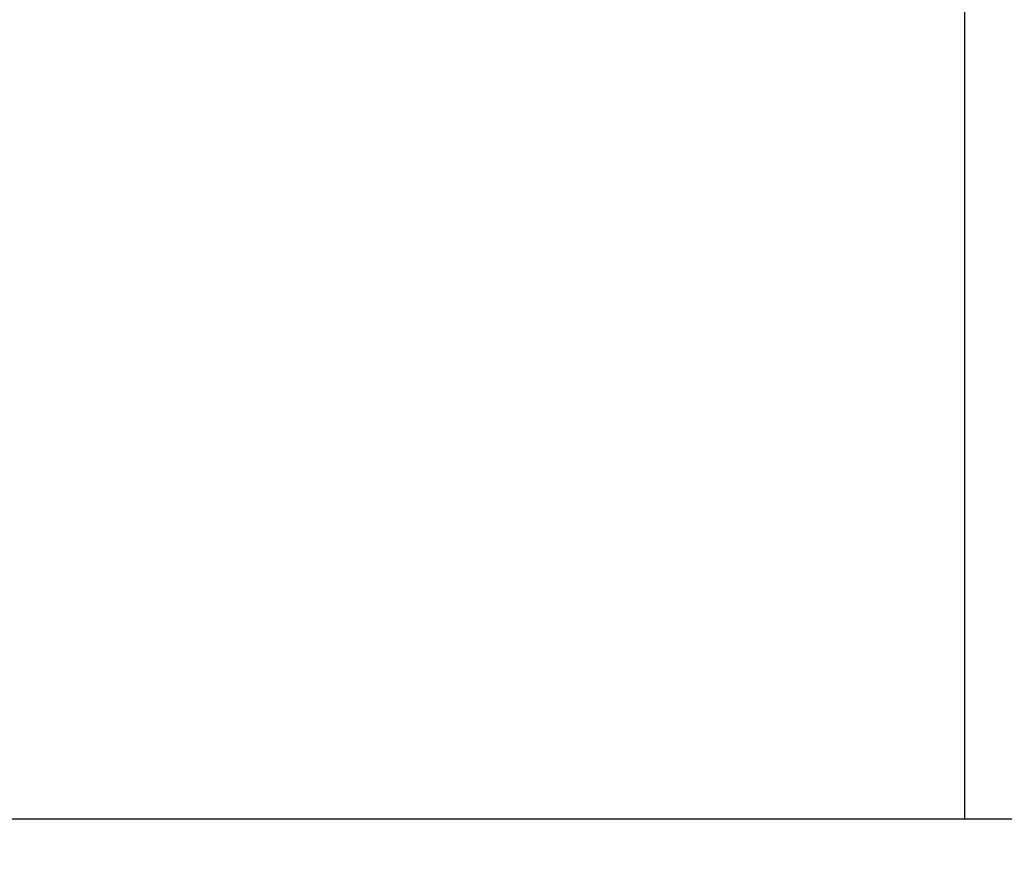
# Model space of a CAD drawing. Header units: millimetres. Extents: x -5 to 213, y -1 to 104.
# Tile 43 of 57: x 167 to 183, y 28 to 42. Entities that reach past the tile are written whole.
import ezdxf

# ---------------------------------------------------------------- set-up
doc = ezdxf.new("R2010")
doc.units = ezdxf.units.MM
doc.header["$LTSCALE"] = 0.1
doc.layers.get('Defpoints').update_dxf_attribs({"linetype": 'CONTINUOUS'})
doc.layers.add('DIM', color=4, linetype='CONTINUOUS')
doc.layers.add('layer 1', color=7, linetype='CONTINUOUS')
doc.styles.add('DIM-7', font='SIMPLEX.shx', dxfattribs={"width": 0.7, "bigfont": 'chineset.shx'})
doc.dimstyles.new('CNS', dxfattribs={"dimtxt": 3.5, "dimasz": 2.5, "dimexe": 1, "dimexo": 1.5, "dimgap": 0.09, "dimtad": 0, "dimdsep": 46, "dimtxsty": 'DIM-7', "dimcen": 0.09, "dimclrd": 1, "dimclre": 1, "dimclrt": 4, "dimadec": 0, "dimazin": 0, "dimtfac": 1, "dimtix": 1, "dimtmove": 2, "dimatfit": 3, "dimfxl": 1, "dimtvp": 0.971429, "dimtolj": 1, "dimarcsym": 0})

# ---------------------------------------------------------------- blocks, each defined once
blk = doc.blocks.new('*D4')
at = {"layer": 'Defpoints', "color": 0, "transparency": 16777216}
for p in [(110.43, 28.778), (198.43, 28.778), (198.43, -0.243)]:
    blk.add_point(p, dxfattribs=at)
at = {"layer": 'DIM', "color": 0, "lineweight": -2, "transparency": 16777216}
for p, q in [((110.43, 26.978), (110.43, -1.443)), ((198.43, 26.978), (198.43, -1.443)), ((113.43, -0.243), (195.43, -0.243))]:
    blk.add_line(p, q, dxfattribs=at)
at = {"layer": 'DIM', "color": 0, "transparency": 16777216}
for points in [[(113.43, 0.257), (113.43, -0.743), (110.43, -0.243)], [(195.43, 0.257), (195.43, -0.743), (198.43, -0.243)]]:
    blk.add_solid(points, dxfattribs=at)
at = {"layer": 'DIM', "color": 0, "transparency": 16777216, "insert": (154.43, 2.517), "char_height": 3.6, "attachment_point": 5, "style": 'DIM-7'}
blk.add_mtext('\\A1;88', dxfattribs=at)
blk = doc.blocks.new('*D53')
at = {"layer": 'Defpoints', "color": 0, "transparency": 16777216}
for p in [(182.43, 28.778), (133.43, 17.778), (133.43, 7.25)]:
    blk.add_point(p, dxfattribs=at)
at = {"layer": 'DIM', "color": 0, "lineweight": -2, "transparency": 16777216}
for p, q in [((182.43, 26.978), (182.43, 6.05)), ((133.43, 15.978), (133.43, 6.05)), ((179.43, 7.25), (136.43, 7.25))]:
    blk.add_line(p, q, dxfattribs=at)
at = {"layer": 'DIM', "color": 0, "transparency": 16777216}
for points in [[(136.43, 7.75), (136.43, 6.75), (133.43, 7.25)], [(179.43, 7.75), (179.43, 6.75), (182.43, 7.25)]]:
    blk.add_solid(points, dxfattribs=at)
at = {"layer": 'DIM', "color": 0, "transparency": 16777216, "insert": (157.93, 10.953), "char_height": 3.6, "attachment_point": 5, "style": 'DIM-7'}
blk.add_mtext('\\A1;(49)', dxfattribs=at)

msp = doc.modelspace()

# ---------------------------------------------------------------- linework, layer by layer
at = {"layer": 'layer 1', "linetype": 'Continuous'}
for p, q in [((182.43, 67.778), (182.43, 28.778)), ((133.43, 28.778), (198.43, 28.778))]:
    msp.add_line(p, q, dxfattribs=at)

# ---------------------------------------------------------------- dimensions: what is measured, and where the dimension line sits
at = {"layer": 'DIM', "color": 0}
dim = msp.add_linear_dim(base=(198.43, -0.243), p1=(110.43, 28.778), p2=(198.43, 28.778), dimstyle='CNS', override={"dimscale": 1.2, "dimtxt": 3, "dimgap": 0.8, "dimtad": 1, "dimclrd": 0, "dimclre": 0, "dimclrt": 0, "dimadec": 3, "dimazin": 2, "dimtm": 1e-09, "dimtfac": 0.6, "dimtmove": 1, "dimatfit": 0}, dxfattribs=at)
dim.commit()
dim.dimension.update_dxf_attribs({"geometry": '*D4', "text_midpoint": (154.43, 2.517)})
dim = msp.add_linear_dim(base=(133.43, 7.25), p1=(182.43, 28.778), p2=(133.43, 17.778), text='(<>)', dimstyle='CNS', override={"dimscale": 1.2, "dimtxt": 3, "dimgap": 0.8, "dimtad": 1, "dimclrd": 0, "dimclre": 0, "dimclrt": 0, "dimadec": 3, "dimazin": 2, "dimtm": 1e-09, "dimtfac": 0.6, "dimtmove": 1, "dimatfit": 0}, dxfattribs=at)
dim.commit()
dim.dimension.update_dxf_attribs({"geometry": '*D53', "text_midpoint": (157.93, 10.953)})

doc.saveas('drawing.dxf')
